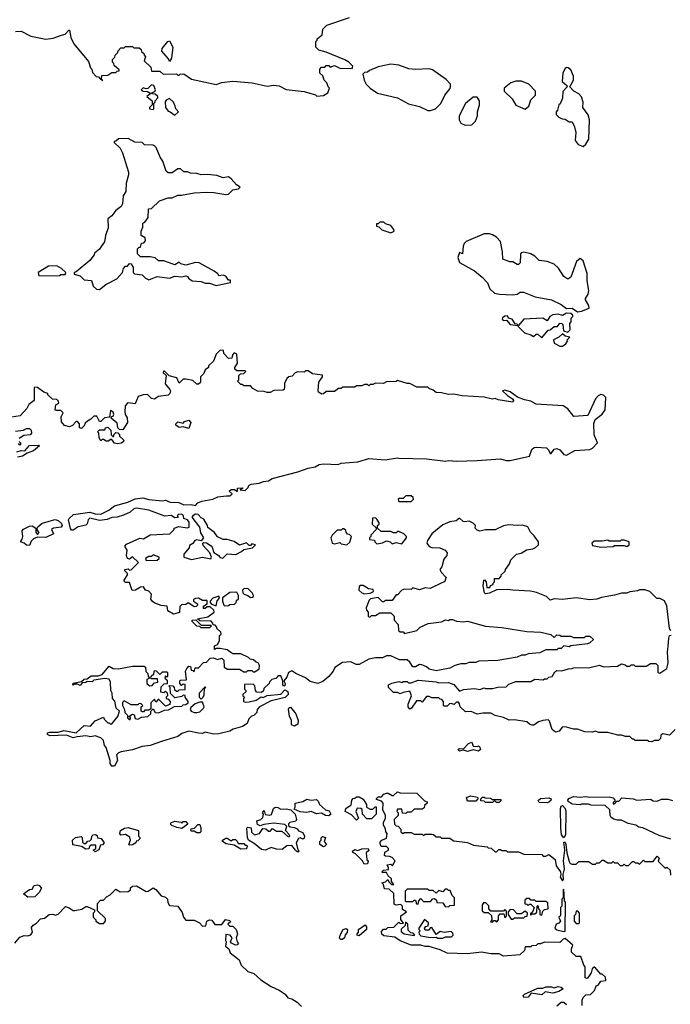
# Model space of a CAD drawing. Extents: x 2494118 to 2687960, y 757339 to 915227.
# Tile 136 of 256: x 2625415 to 2630150, y 792721 to 799884. Entities that reach past the tile are written whole.
import ezdxf

# ---------------------------------------------------------------- set-up
doc = ezdxf.new("R2010")
doc.units = 0

msp = doc.modelspace()

# ---------------------------------------------------------------- linework, layer by layer
at = {"layer": '0CON20XD'}
for points in [[(2627578.3, 799328.3), (2627625, 799332.5), (2627658.3, 799351.7), (2627670, 799385), (2627660, 799395), (2627650, 799425), (2627630, 799445), (2627620, 799475), (2627600, 799495), (2627600, 799525), (2627611.7, 799538.3), (2627635, 799540), (2627645, 799550), (2627665, 799550), (2627675, 799540), (2627705, 799550), (2627745, 799532.5), (2627835, 799530), (2627840, 799545), (2627810, 799575), (2627781.7, 799591.7), (2627645, 799647.5), (2627591.7, 799661.7), (2627570, 799685), (2627570, 799725), (2627580, 799735), (2627580, 799745), (2627617, 799773), (2627620, 799815), (2627650, 799845), (2627815, 799900)], [(2625385, 799797.5), (2625425, 799800), (2625495, 799763.3), (2625605, 799743.3), (2625659.3, 799750.7), (2625718.3, 799771.7), (2625745, 799780), (2625771.7, 799808.3), (2625778.3, 799808.3), (2625787.5, 799755), (2625809.3, 799709.3), (2625915, 799580), (2625930, 799535), (2625940, 799525), (2625945, 799500), (2625971.7, 799471.7), (2625988.3, 799468.3), (2626001.7, 799451.7), (2626010, 799450), (2626015, 799440), (2626020, 799445), (2626010, 799450), (2626011.7, 799478.3), (2626055, 799480), (2626085, 799500), (2626115, 799500), (2626125, 799510), (2626138.3, 799511.7), (2626138.3, 799518.3), (2626101.7, 799551.7), (2626100, 799565), (2626090, 799575), (2626090, 799595), (2626108.3, 799611.7), (2626110, 799625), (2626130, 799645), (2626131.7, 799658.3), (2626151.7, 799678.3), (2626175, 799680), (2626185, 799690), (2626235, 799690), (2626245, 799680), (2626285, 799680), (2626298.3, 799668.3), (2626301.7, 799651.7), (2626318.3, 799638.3), (2626320, 799625), (2626330, 799615), (2626320, 799585), (2626368.3, 799538.3), (2626375, 799510), (2626435, 799510), (2626458.3, 799488.3), (2626555, 799490), (2626565, 799480), (2626575, 799480), (2626583, 799487), (2626609.3, 799489.3), (2626665, 799452.5), (2626845, 799412.5), (2626885, 799427.5), (2626965, 799436.7), (2627105.9, 799425.9), (2627215, 799400), (2627265, 799406.7), (2627303, 799403), (2627355, 799376.7), (2627485, 799362.5), (2627567, 799337), (2627578.3, 799328.3)], [(2626505, 799580), (2626498.3, 799598.3), (2626450, 799655), (2626452.5, 799675), (2626493.6, 799726.4), (2626505, 799730), (2626530, 799685), (2626520, 799605), (2626505, 799580)], [(2628405, 799222.5), (2628440, 799235), (2628480, 799275), (2628510, 799335), (2628547, 799383), (2628550, 799395), (2628550, 799415), (2628519.3, 799449.3), (2628418.3, 799518.3), (2628395, 799526.7), (2628295, 799522.5), (2628247, 799527), (2628175, 799553.3), (2628115, 799560), (2628025, 799541.2), (2627960, 799515), (2627945, 799502.5), (2627925, 799500), (2627911.7, 799488.3), (2627922.5, 799445), (2627937.5, 799415), (2627965, 799386.7), (2628019.3, 799349.3), (2628165, 799316.7), (2628245, 799272.5), (2628325, 799252.5), (2628385, 799222.5), (2628405, 799222.5)], [(2629515, 798962.5), (2629535, 798977.5), (2629556.2, 799015), (2629562.5, 799155), (2629551.2, 799191.2), (2629512.5, 799245), (2629516.2, 799285), (2629505, 799322.5), (2629485, 799343.8), (2629447.5, 799365), (2629420, 799395), (2629446, 799445), (2629445.8, 799474.2), (2629425, 799520), (2629407.5, 799535), (2629395, 799536.2), (2629383, 799527), (2629368.8, 799495), (2629363.3, 799435), (2629397.5, 799405), (2629400, 799395), (2629368.3, 799361.7), (2629366.2, 799313.8), (2629348.3, 799271.7), (2629340, 799265), (2629330, 799225), (2629320, 799215), (2629320, 799195), (2629340, 799175), (2629363, 799163), (2629385, 799160), (2629415, 799140), (2629435, 799140), (2629453.3, 799105), (2629463, 799063), (2629457.5, 799005), (2629480, 798975), (2629515, 798962.5)], [(2626385, 799230), (2626390, 799235), (2626390, 799275), (2626400, 799285), (2626400, 799295), (2626420, 799315), (2626420, 799325), (2626401.7, 799341.7), (2626380, 799345), (2626380, 799355), (2626398.3, 799361.7), (2626402.5, 799375), (2626390, 799405), (2626375, 799410), (2626347, 799383), (2626335, 799380), (2626312.5, 799387.5), (2626300, 799375), (2626313, 799363), (2626345, 799362.5), (2626368.3, 799348.3), (2626340, 799325), (2626380, 799295), (2626380, 799265), (2626360, 799245), (2626360, 799235), (2626385, 799230)], [(2629095, 799232.5), (2629120, 799255), (2629135, 799300), (2629170, 799335), (2629170, 799365), (2629120, 799415), (2629067, 799437), (2629025, 799437.5), (2628990, 799425), (2628940, 799385), (2628940, 799365), (2628999.3, 799309.3), (2629025, 799262.5), (2629095, 799232.5)], [(2626545, 799190), (2626570, 799215), (2626550, 799235), (2626547.5, 799255), (2626533, 799283), (2626505, 799310), (2626481.7, 799298.3), (2626473, 799287), (2626476.7, 799245), (2626495, 799217.5), (2626510, 799215), (2626545, 799190)], [(2628657, 799117), (2628705, 799120), (2628732.5, 799145), (2628747.5, 799185), (2628747.5, 799215), (2628762.5, 799265), (2628762.5, 799295), (2628745, 799320), (2628715, 799320), (2628660, 799275), (2628612.5, 799185), (2628612.5, 799155), (2628625, 799132.5), (2628657, 799117)], [(2625995, 797922.5), (2626041.7, 797958.3), (2626121.7, 797998.3), (2626162.5, 798045), (2626170, 798075), (2626185, 798090), (2626198.3, 798091.7), (2626215, 798110), (2626228.3, 798108.3), (2626230, 798095), (2626240, 798085), (2626240, 798045), (2626250, 798035), (2626305, 798027.5), (2626330, 798005), (2626355, 797992.5), (2626415, 798016.7), (2626505, 798003.8), (2626545, 798017.5), (2626595, 798013.3), (2626625, 798020), (2626636.7, 798016.7), (2626644.1, 798004.1), (2626670, 797985), (2626735, 797980), (2626765, 797966.7), (2626795, 797967.5), (2626845, 797950.8), (2626948.3, 797971.7), (2626948.3, 797988.3), (2626935, 797990), (2626915, 798017.5), (2626895, 798026.7), (2626865, 798020), (2626856.4, 798036.4), (2626830, 798055), (2626720, 798115), (2626695, 798117.5), (2626625, 798097.5), (2626588.3, 798108.3), (2626575, 798120), (2626545, 798100), (2626465, 798130), (2626425, 798130), (2626401.7, 798151.7), (2626365, 798160), (2626295, 798160), (2626271.7, 798181.7), (2626271.7, 798218.3), (2626285, 798230), (2626295, 798230), (2626301.7, 798258.3), (2626318.3, 798261.7), (2626330, 798275), (2626328.3, 798298.3), (2626300, 798315), (2626300, 798345), (2626310, 798375), (2626310, 798405), (2626325, 798410), (2626350, 798445), (2626351.7, 798508.3), (2626375, 798510), (2626433, 798567), (2626495, 798587.5), (2626525, 798587.5), (2626565, 798607.5), (2626593, 798607), (2626685, 798624), (2626775, 798629.2), (2626827.3, 798627.3), (2626915, 798612), (2626934.1, 798615.9), (2626965, 798647.5), (2627007, 798653), (2627020, 798665), (2626993.6, 798683.6), (2626955, 798726.7), (2626935, 798740), (2626895, 798733.3), (2626850.7, 798750.7), (2626785, 798758), (2626736.1, 798756.1), (2626705, 798766.2), (2626657, 798767), (2626635, 798777.5), (2626608.3, 798778.3), (2626585, 798800), (2626565, 798800), (2626525, 798770), (2626495, 798770), (2626481.7, 798781.7), (2626456.7, 798855), (2626436.7, 798885), (2626407.5, 798955), (2626395, 798967.5), (2626385, 798972.5), (2626323, 798973), (2626305, 798990), (2626253, 798993), (2626205, 799020), (2626135, 799017.5), (2626115, 799000), (2626101.7, 798998.3), (2626101.7, 798991.7), (2626145, 798950), (2626162.5, 798915), (2626206.1, 798776.1), (2626206.2, 798755), (2626188.8, 798695), (2626187.5, 798635), (2626168.3, 798601.7), (2626162.5, 798545), (2626152.5, 798525), (2626113.6, 798496.4), (2626085, 798457.5), (2626056.7, 798435), (2626059.3, 798370.7), (2626040, 798315), (2626031.7, 798268.3), (2626006.7, 798233.3), (2625995.9, 798214.1), (2625960, 798185), (2625957, 798173), (2625925, 798132.5), (2625825, 798050), (2625810, 798045), (2625811.7, 798031.7), (2625855, 798020), (2625885, 797992.5), (2625936.7, 797986.7), (2625950, 797945), (2625973.3, 797923.3), (2625995, 797922.5)], [(2628115, 798332.5), (2628140, 798345), (2628138.3, 798358.3), (2628115, 798387.5), (2628078.3, 798398.3), (2628065, 798410), (2628035, 798410), (2628025, 798400), (2628011.7, 798398.3), (2628011.7, 798381.7), (2628028.3, 798378.3), (2628050, 798355), (2628115, 798332.5)], [(2629475, 797760), (2629505, 797763.3), (2629560, 797785), (2629557.5, 797805), (2629532.5, 797845), (2629532.5, 797855), (2629552.5, 797887.5), (2629557, 797913), (2629544.4, 797985), (2629545, 798037.5), (2629515, 798130), (2629495, 798147.5), (2629467.5, 798125), (2629425, 798010), (2629405, 797997.5), (2629375, 798016.7), (2629335.6, 798075.6), (2629305, 798106.7), (2629255, 798126.2), (2629195, 798133.3), (2629163.3, 798165), (2629135, 798180), (2629085, 798193.3), (2629065, 798187.5), (2629058.8, 798175), (2629058, 798115), (2629045, 798103.3), (2629035, 798103.3), (2629005, 798122.5), (2628983, 798123), (2628931.7, 798141.7), (2628930, 798195), (2628915, 798270), (2628885, 798302.5), (2628855, 798320), (2628833.6, 798326.4), (2628795, 798326.7), (2628665, 798270), (2628650, 798255), (2628643, 798237), (2628638.3, 798181.7), (2628615, 798190), (2628602.5, 798155), (2628617, 798117), (2628725, 798057.5), (2628780.7, 798010.7), (2628820.7, 797970.7), (2628837.5, 797925), (2628870, 797895), (2628906.4, 797886.4), (2629005, 797883.3), (2629035, 797887.5), (2629058.3, 797901.7), (2629081.7, 797901.7), (2629167.7, 797867.7), (2629285.8, 797845.8), (2629355, 797813.3), (2629395, 797782.5), (2629435, 797786.2), (2629475, 797760)], [(2625555, 798020), (2625705, 798022.5), (2625715, 798030), (2625745, 798030), (2625750, 798045), (2625720, 798075), (2625685, 798092.5), (2625625, 798090), (2625550, 798045), (2625555, 798020)], [(2629215, 797570), (2629260, 797625), (2629275, 797627.5), (2629305, 797652.5), (2629328.3, 797651.7), (2629345, 797676.7), (2629360, 797675), (2629367, 797667), (2629371.7, 797621.7), (2629405, 797610), (2629421.7, 797628.3), (2629420, 797675), (2629427.5, 797685), (2629428.3, 797711.7), (2629440, 797725), (2629440, 797735), (2629427, 797747), (2629395, 797750), (2629365, 797732.5), (2629335, 797742.5), (2629295, 797736.7), (2629272.5, 797725), (2629255, 797692.5), (2629223.6, 797713.6), (2629083.6, 797706.4), (2629045, 797660), (2629035, 797670), (2629021.7, 797671.7), (2629000, 797705), (2628971.7, 797711.7), (2628965, 797730), (2628945, 797727.5), (2628930, 797715), (2628926.7, 797705), (2628932.5, 797695), (2628957.5, 797697.5), (2628985, 797667.5), (2629040, 797660), (2629041.7, 797651.7), (2629090, 797605), (2629135, 797592.5), (2629155, 797580), (2629173, 797597), (2629185, 797597.5), (2629215, 797570)], [(2629365, 797510), (2629390, 797525), (2629402.5, 797545), (2629400, 797555), (2629420, 797575), (2629385, 797582.5), (2629365, 797600), (2629340, 797575), (2629300, 797555), (2629305, 797530), (2629345, 797510), (2629365, 797510)], [(2626488.3, 795078.3), (2626488.3, 795051.7), (2626465, 795050), (2626441.7, 795028.3), (2626440, 794995), (2626465, 794990), (2626475, 795000), (2626488.3, 794988.3), (2626490, 794965), (2626480, 794955), (2626480, 794945), (2626495, 794940), (2626510, 794925), (2626508.3, 794901.7), (2626475, 794890), (2626428.3, 794938.3), (2626421.7, 794938.3), (2626405, 794920), (2626395, 794940), (2626370, 794915), (2626368.3, 794871.7), (2626355, 794860), (2626325, 794860), (2626315, 794850), (2626305, 794850), (2626300, 794855), (2626300, 794885), (2626310, 794895), (2626298.3, 794908.3), (2626285, 794910), (2626275, 794900), (2626225, 794900), (2626175, 794930), (2626163, 794917), (2626162.5, 794895), (2626177, 794867), (2626180, 794845), (2626200, 794825), (2626200, 794805), (2626218.3, 794791.7), (2626220, 794805), (2626210, 794815), (2626235, 794832.5), (2626247, 794827), (2626255, 794800), (2626275, 794796.7), (2626300.7, 794809.3), (2626347.5, 794815), (2626370, 794835), (2626370, 794855), (2626385, 794870), (2626400, 794845), (2626425, 794842.5), (2626468.3, 794861.7), (2626497, 794863), (2626542.5, 794887.5), (2626595, 794890), (2626605, 794900), (2626625, 794902.5), (2626640, 794915), (2626640, 794925), (2626620, 794955), (2626618.3, 794968.3), (2626605, 794970), (2626595, 794960), (2626545, 794950), (2626511.7, 794981.7), (2626510, 795025), (2626500, 795035), (2626505, 795040), (2626528.3, 795038.3), (2626540, 795025), (2626541.7, 795011.7), (2626555, 795000), (2626565, 795000), (2626575, 795010), (2626618.3, 795011.7), (2626618.3, 795048.3), (2626605, 795050), (2626591.7, 795041.7), (2626580, 795055), (2626580, 795075), (2626585, 795080), (2626628.3, 795081.7), (2626622.5, 795145), (2626630, 795165), (2626645, 795180), (2626658.3, 795178.3), (2626661.7, 795151.7), (2626675, 795150), (2626685, 795140), (2626691.7, 795168.3), (2626715, 795170), (2626753, 795207), (2626775, 795210), (2626801.7, 795238.3), (2626825, 795242.5), (2626855, 795230), (2626885, 795240), (2626900, 795225), (2626902.5, 795175), (2626928.3, 795158.3), (2627015, 795160), (2627045, 795140), (2627065, 795140), (2627075, 795150), (2627105, 795150), (2627115, 795140), (2627125, 795140), (2627158.3, 795161.7), (2627160, 795185), (2627150, 795205), (2627135, 795210), (2627117, 795227), (2627093, 795233), (2627080, 795245), (2627025, 795270), (2626965, 795270), (2626951.7, 795281.7), (2626925, 795300), (2626875, 795310), (2626845, 795310), (2626831.7, 795301.7), (2626831.7, 795328.3), (2626855, 795340), (2626870, 795365), (2626870, 795405), (2626880, 795415), (2626878.3, 795428.3), (2626850, 795455), (2626850, 795465), (2626838.3, 795478.3), (2626821.7, 795481.7), (2626820, 795495), (2626808.3, 795508.3), (2626725, 795510), (2626710, 795525), (2626785, 795540), (2626830, 795575), (2626828.3, 795588.3), (2626801.7, 795611.7), (2626778.3, 795611.7), (2626765, 795600), (2626751.7, 795601.7), (2626751.7, 795618.3), (2626780, 795635), (2626778.3, 795658.3), (2626745, 795660), (2626715, 795676.7), (2626695, 795672.5), (2626680, 795665), (2626680, 795655), (2626710, 795635), (2626710, 795625), (2626700, 795615), (2626685, 795612.5), (2626645, 795640), (2626635, 795640), (2626625, 795630), (2626593, 795627), (2626580, 795615), (2626578.3, 795571.7), (2626535, 795560), (2626493.6, 795583.6), (2626488.3, 795618.3), (2626445, 795622.5), (2626398.3, 795638.3), (2626380.7, 795650.7), (2626368.3, 795668.3), (2626373.3, 795705), (2626355, 795727.5), (2626330, 795735), (2626315, 795757.5), (2626295, 795756.7), (2626257, 795733), (2626232.5, 795732.5), (2626215, 795790), (2626185, 795790), (2626173, 795803), (2626200, 795845), (2626200, 795855), (2626180, 795875), (2626180, 795885), (2626205, 795890), (2626215, 795880), (2626225, 795882.5), (2626280, 795935), (2626235, 795977.5), (2626215, 795960), (2626200, 795965), (2626192.5, 795985), (2626197.5, 796025), (2626180, 796055), (2626191.7, 796068.3), (2626288.3, 796111.7), (2626315, 796107.5), (2626365, 796137.5), (2626507, 796143), (2626540, 796175), (2626540, 796185), (2626573, 796197), (2626633, 796187), (2626647, 796193), (2626647.8, 796227.8), (2626636, 796246), (2626610, 796255), (2626606.7, 796275), (2626595, 796287.5), (2626567.5, 796285), (2626560, 796275), (2626568.3, 796261.7), (2626545, 796260), (2626516.1, 796276.1), (2626471.7, 796271.7), (2626355, 796316.9), (2626265, 796331.8), (2626245, 796326.5), (2626218.2, 796301.8), (2626170.9, 796279.1), (2626124.4, 796265.6), (2626085, 796261.9), (2626051.1, 796248.9), (2625995, 796240.7), (2625925, 796257.3), (2625913.4, 796246.6), (2625905, 796217.5), (2625895, 796206.7), (2625840, 796195), (2625805, 796170), (2625791.7, 796171.7), (2625783.3, 796183.3), (2625770.6, 796245), (2625774.5, 796255.5), (2625805.8, 796284.2), (2625925, 796302.3), (2625965, 796290.3), (2626005, 796287.2), (2626064.4, 796315), (2626105, 796347.5), (2626201.2, 796375), (2626255, 796399.2), (2626310, 796405), (2626355, 796393.5), (2626455, 796383.3), (2626475, 796390), (2626510, 796375), (2626571.9, 796371.9), (2626610, 796355), (2626662.3, 796357.7), (2626695, 796349.2), (2626711.8, 796368.2), (2626739.4, 796380.6), (2626820, 796395), (2626858, 796412), (2626918.8, 796421.2), (2626945, 796419.2), (2626960, 796435), (2626940, 796455), (2626955, 796466.7), (2626977, 796467), (2626995, 796453.8), (2627000, 796455), (2627000, 796475), (2627035, 796477.5), (2627040, 796475), (2627020, 796465), (2627055, 796460), (2627078.3, 796481.7), (2627082.5, 796495), (2627100, 796505), (2627158.3, 796511.7), (2627190, 796525), (2627225, 796530), (2627252.7, 796547.3), (2627440, 796595), (2627515, 796622.5), (2627565, 796632.5), (2627595, 796647.5), (2627625, 796652.5), (2627731.7, 796648.3), (2627755, 796657.5), (2627875, 796667.5), (2627955, 796692.5), (2628075, 796682.5), (2628165, 796696.7), (2628175, 796693.3), (2628375, 796690), (2628515, 796672.5), (2628535, 796677.5), (2628595, 796672.5), (2628745, 796676.7), (2628915, 796688.9), (2628955, 796677.1), (2628985, 796677.1), (2629125, 796710), (2629142.2, 796757.8), (2629159.2, 796770.8), (2629175, 796774.2), (2629248.3, 796768.3), (2629263.6, 796755), (2629275, 796728.6), (2629282, 796728), (2629305, 796760), (2629325, 796764), (2629345, 796754), (2629375, 796721.4), (2629395, 796716.7), (2629455, 796750), (2629565, 796757.5), (2629583, 796767), (2629620, 796805), (2629596.7, 796865), (2629593.9, 796946.1), (2629603.6, 796976.4), (2629655, 797013.3), (2629676, 797045), (2629680, 797135), (2629665, 797152.5), (2629643.6, 797156.4), (2629625, 797147.5), (2629606.7, 797125), (2629550, 797005), (2629447, 796997), (2629405, 797052.9), (2629369.2, 797075), (2629175, 797087.3), (2629135, 797109.6), (2629087.9, 797117.9), (2629037.6, 797137.6), (2628985, 797177.1), (2628945, 797190), (2628930, 797185), (2628965, 797150), (2629002.5, 797125), (2629010, 797115), (2629005, 797102.5), (2628898.3, 797118.3), (2628875, 797127.5), (2628855, 797122.5), (2628795, 797137.5), (2628635, 797147.5), (2628575, 797160), (2628535, 797157.5), (2628485, 797170), (2628445, 797172.5), (2628425, 797190), (2628395, 797200), (2628385, 797210), (2628305, 797210), (2628255, 797237.5), (2628235, 797237.5), (2628165, 797260), (2628155, 797252.5), (2628085, 797250), (2628061.7, 797238.3), (2628005, 797240), (2627985, 797230), (2627965, 797230), (2627955, 797220), (2627945, 797230), (2627925, 797230), (2627905, 797220), (2627865, 797220), (2627855, 797210), (2627765, 797210), (2627755, 797200), (2627735, 797200), (2627705, 797180), (2627645, 797180), (2627627, 797163), (2627615, 797160), (2627590, 797175), (2627587.5, 797185), (2627593, 797247), (2627617.5, 797285), (2627618.3, 797298.3), (2627545, 797307.5), (2627515, 797330), (2627495, 797330), (2627485, 797320), (2627438.3, 797321.7), (2627420, 797315), (2627398.3, 797291.7), (2627373, 797287), (2627360, 797275), (2627343, 797237), (2627342.5, 797215), (2627340, 797195), (2627331.7, 797188.3), (2627265, 797187.5), (2627237, 797173), (2627215, 797172.5), (2627195, 797180), (2627145, 797182.5), (2627110.7, 797200.7), (2627095, 797220), (2627045, 797220), (2627035, 797230), (2627025, 797230), (2627000, 797255), (2627010, 797265), (2627010, 797295), (2627021.7, 797308.3), (2627045, 797310), (2627060, 797325), (2627055, 797330), (2626995, 797330), (2626981.7, 797341.7), (2626980, 797355), (2627000, 797385), (2626995, 797450), (2626975, 797460), (2626963, 797447), (2626958.3, 797421.7), (2626935, 797420), (2626900, 797455), (2626898.3, 797478.3), (2626875, 797480), (2626845, 797450), (2626825, 797400), (2626790, 797365), (2626790, 797355), (2626763.6, 797336.4), (2626755, 797310), (2626730, 797285), (2626730, 797245), (2626717, 797233), (2626703, 797233), (2626675, 797260), (2626625, 797270), (2626605, 797270), (2626575, 797240), (2626558.3, 797278.3), (2626503, 797293), (2626468.3, 797328.3), (2626461.7, 797328.3), (2626460, 797315), (2626480, 797295), (2626472.5, 797235), (2626507.5, 797195), (2626512.5, 797185), (2626507.5, 797165), (2626495, 797152.5), (2626425, 797142.5), (2626395, 797122.5), (2626375, 797127.5), (2626345, 797157.5), (2626313.9, 797156.1), (2626277, 797143), (2626255, 797090), (2626205, 797097.5), (2626197, 797093), (2626183.3, 797075), (2626180, 797035), (2626183, 797013), (2626197, 796987), (2626200, 796955), (2626165, 796900), (2626141.7, 796901.7), (2626130, 796915), (2626125, 796950), (2626080, 796985), (2626081.7, 796998.3), (2626095, 797000), (2626100, 797015), (2626095, 797030), (2626075, 797040), (2626068.3, 796991.7), (2626033, 796987), (2626005, 796960), (2625995, 796960), (2625975, 797000), (2625955, 797000), (2625933, 796977), (2625907, 796963)], [(2625907, 796963), (2625890.7, 796949.3), (2625885, 796930), (2625865, 796910), (2625850, 796915), (2625850, 796945), (2625835, 796960), (2625825, 796960), (2625798.3, 796931.7), (2625777, 796923), (2625741.7, 796931.7), (2625718.3, 796958.3), (2625717.5, 796995), (2625730, 797025), (2625715, 797040), (2625675, 797040), (2625672.5, 797045), (2625678.3, 797081.7), (2625700, 797095), (2625698.3, 797108.3), (2625685, 797120), (2625653, 797123), (2625620, 797155), (2625620, 797165), (2625590, 797175), (2625545, 797207.5), (2625525, 797210), (2625520, 797205), (2625520, 797115), (2625480, 797085), (2625467.5, 797055), (2625418.3, 797001.7), (2625355, 796992.5)], [(2626645, 796910), (2626605, 796922.5), (2626575, 796917.5), (2626550, 796935), (2626550, 796945), (2626565, 796957.5), (2626605, 796950), (2626615, 796960), (2626645, 796970), (2626660, 796955), (2626645, 796910)], [(2625385, 796890), (2625441.7, 796898.3), (2625465, 796910), (2625485, 796910), (2625497, 796897), (2625500, 796875), (2625490, 796865), (2625445, 796860), (2625411.7, 796838.3)], [(2626125, 796798.8), (2626103.8, 796803.8), (2626085, 796830), (2626075, 796830), (2626061.7, 796818.3), (2626045, 796817.5), (2626025, 796830), (2626015, 796830), (2626005, 796820), (2625993, 796843), (2625990, 796875), (2625980, 796885), (2625995, 796900), (2626035, 796900), (2626040, 796915), (2626055, 796920), (2626078.3, 796898.3), (2626080, 796865), (2626091.7, 796851.7), (2626098.3, 796851.7), (2626101.7, 796868.3), (2626115, 796880), (2626128.3, 796878.3), (2626140, 796865), (2626140, 796855), (2626172.5, 796825), (2626170, 796815), (2626155, 796804), (2626125, 796798.8)], [(2625410, 796815), (2625420, 796805), (2625420, 796795), (2625415, 796790), (2625405, 796800)], [(2625395, 796740), (2625425, 796750), (2625451.7, 796748.3), (2625485, 796787.5), (2625555, 796790), (2625560, 796785), (2625515, 796747.5), (2625468.3, 796731.7), (2625435, 796710), (2625398.3, 796701.7)], [(2628265, 796380), (2628280, 796395), (2628278.3, 796408.3), (2628265, 796420), (2628225, 796420), (2628205, 796400), (2628175, 796400), (2628170, 796395), (2628175, 796380), (2628265, 796380)], [(2625485, 796060), (2625465, 796062.5), (2625446.7, 796076.7), (2625420, 796085), (2625433.3, 796105), (2625437.5, 796125), (2625432.9, 796165), (2625441.4, 796178.6), (2625485, 796199.4), (2625505, 796202.2), (2625532, 796185), (2625533, 796153), (2625545, 796140), (2625556.7, 796153.3), (2625540, 796175), (2625546.5, 796195), (2625577.9, 796222.1), (2625672.6, 796247.4), (2625695, 796240.4), (2625718.1, 796218.1), (2625722.9, 796205), (2625717.5, 796192.5), (2625660, 796185), (2625646.2, 796175), (2625660, 796145), (2625605, 796117.5), (2625545, 796120), (2625515, 796107.5), (2625499.3, 796090.7), (2625485, 796060)], [(2630155, 795438), (2630144, 795455), (2630125, 795620), (2630107.3, 795657.3), (2630075, 795672.5), (2630053, 795673), (2630000, 795725), (2629965, 795737.5), (2629925, 795737.5), (2629911.7, 795728.3), (2629855, 795722.5), (2629835, 795712.5), (2629795, 795712.5), (2629743, 795697), (2629648.3, 795681.7), (2629615, 795667.5), (2629565, 795663.3), (2629465, 795677.5), (2629365, 795666.7), (2629305, 795670), (2629275, 795662.5), (2629248.3, 795688.3), (2629176.4, 795716.4), (2629133.6, 795726.4), (2629005, 795733.8), (2628965, 795740), (2628885, 795737.5), (2628835, 795712.5), (2628805, 795707.5), (2628797.5, 795715), (2628787.5, 795765), (2628793.6, 795806.4), (2628798.3, 795808.3), (2628810, 795795), (2628813.6, 795753.6), (2628837, 795753), (2628841.7, 795768.3), (2628860, 795775), (2628860, 795785), (2628870, 795795), (2628871.7, 795818.3), (2628905, 795820), (2628920, 795835), (2628920, 795845), (2628948.3, 795871.7), (2628950, 795885), (2628980, 795925), (2628990, 795955), (2629030, 795995), (2629065, 796002.5), (2629103.6, 796026.4), (2629150, 796035), (2629170, 796045), (2629190, 796065), (2629190, 796085), (2629159.3, 796129.3), (2629132.5, 796155), (2629112.5, 796195), (2629075, 796206.7), (2629035, 796203.3), (2628975, 796210), (2628935, 796202.5), (2628875, 796172.5), (2628805, 796172.5), (2628765, 796162.5), (2628745, 796170), (2628730, 796185), (2628732.5, 796205), (2628715, 796222.5), (2628685, 796236.7), (2628655, 796230), (2628643.6, 796233.6), (2628615, 796256.7), (2628592.5, 796237.5), (2628545, 796231.2), (2628495, 796209.2), (2628415, 796143.8), (2628382.9, 796095), (2628378, 796075), (2628395, 796051.2), (2628415, 796044), (2628471.7, 796041.7), (2628512.5, 796025), (2628526.4, 796006.4), (2628523.6, 795986.4), (2628501.2, 795958.8), (2628486.7, 795905), (2628472.5, 795885), (2628482.5, 795865), (2628520, 795825), (2628507.5, 795795), (2628487, 795787), (2628403.3, 795746.7), (2628365, 795750), (2628325, 795737.5), (2628275, 795750), (2628265, 795740), (2628215, 795742.5), (2628197, 795733), (2628165, 795700), (2628155, 795700), (2628125, 795660), (2628075, 795660), (2628065, 795650), (2628055, 795650), (2628025, 795680), (2627968.3, 795671.7), (2627958.3, 795661.7), (2627937.5, 795605), (2627938.3, 795588.3), (2627950, 795575), (2627950, 795545), (2627955, 795540), (2627965, 795540), (2627975, 795550), (2628005, 795550), (2628035, 795570), (2628115, 795570), (2628140, 795545), (2628140, 795515), (2628170, 795485), (2628171.7, 795441.7), (2628185, 795430), (2628205, 795430), (2628215, 795420), (2628305, 795440), (2628330, 795465), (2628388.3, 795491.7), (2628485, 795502.5), (2628515, 795517.5), (2628535, 795512.5), (2628545, 795520), (2628565, 795520), (2628595, 795507.5), (2628645, 795502.5), (2628675, 795507.5), (2628805, 795473.3), (2628923.6, 795463.6), (2629105, 795433.3), (2629208.3, 795428.3), (2629281.7, 795411.7), (2629305, 795390), (2629325, 795410), (2629347, 795407), (2629355, 795400), (2629425, 795400), (2629445, 795390), (2629525, 795390), (2629535, 795400), (2629565, 795400), (2629590, 795375), (2629565, 795350), (2629547, 795343), (2629425, 795330), (2629415, 795322.5), (2629375, 795330), (2629355, 795310), (2629335, 795310), (2629325, 795300), (2629245, 795300), (2629201.7, 795278.3), (2629115, 795270), (2629095, 795260), (2629068.3, 795261.7), (2629035, 795247.5), (2628895, 795222.5), (2628757, 795217), (2628735, 795207.5), (2628685, 795207.5), (2628661.7, 795198.3), (2628625, 795197.5), (2628583, 795187), (2628545, 795167.5), (2628445, 795147.5), (2628395, 795160), (2628375, 795177.5), (2628341.7, 795191.7), (2628325, 795192.5), (2628295, 795176.7), (2628275, 795177.5), (2628255, 795210), (2628235, 795227.5), (2628178.3, 795228.3), (2628115, 795257.5), (2628085, 795257.5), (2628055, 795242.5), (2628005, 795242.5), (2627955, 795232.5), (2627886.1, 795193.9), (2627863.6, 795193.6), (2627825, 795213.3), (2627765, 795206.7), (2627708.3, 795171.7), (2627696.7, 795145), (2627665, 795106), (2627620.5, 795069.5), (2627585, 795056.2), (2627529.3, 795069.3), (2627495, 795097.5), (2627425, 795126.7), (2627395, 795147.5), (2627371.2, 795135), (2627358.9, 795101.1), (2627337.5, 795075), (2627346.7, 795055), (2627345, 795037.5), (2627335, 795037.5), (2627330, 795045), (2627330, 795075), (2627315, 795110), (2627295, 795110), (2627278.3, 795091.7), (2627250, 795085), (2627233, 795067), (2627230, 795055), (2627191.7, 795018.3), (2627188.3, 795001.7), (2627175, 794990), (2627141.7, 794991.7), (2627130, 795005), (2627127, 795037), (2627115, 795050), (2627051.7, 795048.3), (2627050, 795015), (2627060, 795005), (2627060, 794995), (2627040, 794975), (2627040, 794965), (2627050, 794955), (2627043, 794947), (2627042.5, 794925), (2627055, 794920), (2627085, 794922.5), (2627135, 794933.3), (2627173, 794957), (2627186.4, 794953.6), (2627215, 794967.5), (2627315, 794978), (2627345, 795008.8), (2627366.5, 794996.5), (2627369.4, 794975), (2627346.9, 794953.1), (2627245, 794930), (2627160, 794885), (2627143, 794867), (2627140, 794845), (2627118.3, 794821.7), (2627101.7, 794818.3), (2627081.7, 794798.3), (2627070, 794765), (2627037, 794743), (2626968.3, 794721.7), (2626945, 794707.5), (2626865, 794690), (2626825, 794687.5), (2626765, 794700), (2626745, 794692.5), (2626715, 794693.3), (2626645, 794707.5), (2626595, 794692.5), (2626565, 794670), (2626535, 794658.8), (2626453.6, 794636.4), (2626365, 794603.3), (2626305, 794596.7), (2626235, 794573.3), (2626153, 794557), (2626135, 794550), (2626120, 794535), (2626127.5, 794495), (2626105, 794452.5), (2626085, 794452.5), (2626073, 794473), (2626072.5, 794495), (2626045, 794590), (2626032.5, 794605), (2626025, 794640), (2626005, 794660), (2625965, 794673.3), (2625933, 794667), (2625895, 794673.3), (2625833.3, 794666.7), (2625805, 794658.8), (2625755, 794678.8), (2625635, 794674.2), (2625617.5, 794685), (2625617.5, 794695), (2625635, 794702), (2625695, 794700), (2625735, 794713.3), (2625825, 794696.7), (2625885, 794750), (2625930, 794745), (2625965, 794782.5), (2626025, 794810), (2626030, 794795), (2626055, 794770), (2626065, 794770), (2626075, 794760), (2626085, 794762.5), (2626130, 794815), (2626140, 794855), (2626117.5, 794875), (2626106.4, 794926.4), (2626090, 794945), (2626086.7, 794985), (2626077.5, 795005), (2626076.2, 795065), (2626065, 795086.2), (2626035, 795092.5), (2625955, 795080), (2625941.7, 795068.3), (2625905, 795070), (2625895, 795062.5), (2625870, 795060), (2625855, 795040), (2625835, 795050), (2625815, 795050), (2625802.5, 795042.5), (2625803, 795057), (2625865, 795070), (2625883, 795087), (2625905, 795090), (2625935, 795110), (2625985, 795110), (2626015, 795120), (2626065, 795180), (2626095, 795163.3), (2626135, 795162.5), (2626235, 795180), (2626321.7, 795181.7), (2626330, 795175), (2626333, 795143), (2626348.3, 795128.3), (2626350, 795105), (2626360, 795095), (2626340, 795085), (2626340, 795055), (2626358.3, 795038.3), (2626378.3, 795041.7), (2626395, 795060), (2626420, 795065), (2626418.3, 795088.3), (2626375, 795090), (2626370, 795095), (2626371.7, 795108.3), (2626390, 795125), (2626395, 795150), (2626408.3, 795148.3), (2626435, 795120), (2626455, 795140), (2626485, 795140), (2626490, 795135), (2626490, 795105), (2626485, 795100), (2626475, 795110), (2626470, 795095), (2626488.3, 795078.3)], [(2626665, 795957.5), (2626745, 795973.3), (2626805, 795961.2), (2626811.2, 795975), (2626798, 796005), (2626749.7, 796059.7), (2626748, 796075), (2626755, 796080.8), (2626775, 796079.4), (2626807.4, 796057.4), (2626816.4, 796046.4), (2626827.3, 796007.3), (2626859.3, 795989.3), (2626875, 795972.2), (2626893.6, 795966.4), (2626925, 795997.5), (2626987, 795993), (2627030, 796015), (2627045, 796030), (2627108.3, 796041.7), (2627130, 796065), (2627105, 796070), (2627095, 796060), (2627085, 796060), (2627065, 796077.5), (2627015, 796062.5), (2626975, 796087.5), (2626925, 796102.5), (2626895, 796102.5), (2626855, 796122.5), (2626833, 796153), (2626785, 796190), (2626782.5, 796205), (2626755, 796250), (2626735, 796260), (2626713.6, 796283.6), (2626695, 796286.2), (2626673.8, 796275), (2626668.8, 796265), (2626723.1, 796193.1), (2626731.2, 796151.2), (2626752.5, 796115), (2626736, 796094), (2626705, 796100), (2626690, 796095), (2626675, 796072.5), (2626651.7, 796058.3), (2626647, 796043), (2626610, 795995), (2626610, 795975), (2626665, 795957.5)], [(2628195, 796070), (2628230, 796115), (2628230, 796125), (2628210, 796145), (2628175, 796160), (2628165, 796160), (2628155, 796150), (2628135, 796150), (2628115, 796160), (2628045, 796160), (2628020, 796185), (2628020, 796205), (2628030, 796215), (2628030, 796225), (2628015, 796250), (2628005, 796260), (2627981.7, 796258.3), (2627980, 796215), (2628008.3, 796188.3), (2628010, 796175), (2627970, 796135), (2627970, 796125), (2627960, 796115), (2627961.7, 796101.7), (2627998.3, 796098.3), (2628000, 796085), (2628015, 796070), (2628055, 796077.5), (2628085, 796092.5), (2628110, 796085), (2628125, 796070), (2628155, 796080), (2628195, 796070)], [(2627795, 796063.3), (2627817, 796083), (2627830, 796125), (2627815, 796140), (2627801.7, 796141.7), (2627790, 796155), (2627788.3, 796168.3), (2627775, 796180), (2627765, 796180), (2627755, 796170), (2627725, 796170), (2627690, 796135), (2627680, 796115), (2627690, 796075), (2627705, 796070), (2627745, 796080), (2627755, 796070), (2627795, 796063.3)], [(2629645, 796047.5), (2629735, 796052.5), (2629745, 796060), (2629815, 796060), (2629835, 796052.5), (2629850, 796065), (2629850, 796085), (2629815, 796097.5), (2629793, 796097), (2629785, 796090), (2629705, 796090), (2629695, 796097.5), (2629655, 796090), (2629595, 796090), (2629580, 796075), (2629585, 796060), (2629645, 796047.5)], [(2626335, 795950), (2626415, 795952.5), (2626430, 795965), (2626430, 795975), (2626385, 795990), (2626375, 795980), (2626355, 795980), (2626330, 795965), (2626335, 795950)], [(2627095, 795680), (2627115, 795682.5), (2627117.5, 795695), (2627107.5, 795715), (2627075.7, 795745.7), (2627046, 795744), (2627036.7, 795735), (2627039.2, 795715), (2627048.8, 795705), (2627075.7, 795695.7), (2627095, 795680)], [(2627925, 795706.7), (2627965, 795712.5), (2627990, 795725), (2627988.3, 795738.3), (2627953, 795743), (2627915, 795767.5), (2627895, 795767.5), (2627885, 795760), (2627882, 795735), (2627904.4, 795714.4), (2627925, 795706.7)], [(2626845, 795620), (2626853, 795657), (2626870, 795675), (2626865, 795690), (2626820, 795675), (2626800, 795655), (2626800, 795645), (2626811.7, 795631.7), (2626845, 795620)], [(2626905, 795620), (2626935, 795622.5), (2626945, 795630), (2626978.3, 795631.7), (2626990, 795645), (2626991.7, 795658.3), (2627008.3, 795671.7), (2627006.7, 795695), (2626995, 795720), (2626945, 795717.5), (2626891.7, 795678.3), (2626890, 795655), (2626900, 795625), (2626905, 795620)], [(2626795, 795460), (2626735, 795460), (2626725, 795470), (2626705, 795472.5), (2626670, 795505), (2626670, 795515), (2626697.5, 795517.5), (2626735, 795480), (2626805, 795480), (2626810, 795475), (2626795, 795460)], [(2630135.6, 795325), (2630138.4, 795385), (2630145, 795404.2), (2630157, 795407)], [(2630185, 794720), (2630145, 794680), (2630095, 794690), (2630081.7, 794678.3), (2630080, 794655), (2630065, 794640), (2630035, 794640), (2630015, 794630), (2629993, 794633), (2629985, 794640), (2629895, 794640), (2629885, 794650), (2629875, 794650), (2629855, 794670), (2629825, 794670), (2629795, 794680), (2629768.3, 794678.3), (2629695, 794697.5), (2629628.3, 794698.3), (2629605, 794707.5), (2629585, 794700), (2629527, 794703), (2629475, 794722.5), (2629445, 794722.5), (2629395, 794737.5), (2629365, 794740), (2629340.5, 794709.5), (2629315, 794700.8), (2629289.4, 794719.4), (2629271.7, 794781.7), (2629261.7, 794791.7), (2629223, 794787), (2629190, 794775), (2629157, 794753), (2629145, 794752.5), (2629125, 794760), (2629107, 794777), (2629015, 794790), (2628978.3, 794788.3), (2628937, 794807), (2628875, 794822.5), (2628845, 794840), (2628785, 794840), (2628745, 794832.5), (2628701.7, 794851.7), (2628658.3, 794848.3), (2628620, 794885), (2628617, 794907), (2628608.3, 794918.3), (2628595, 794920), (2628577.5, 794902.5), (2628561.7, 794908.3), (2628545, 794910), (2628525, 794890), (2628505, 794890), (2628500, 794895), (2628500, 794925), (2628488.3, 794938.3), (2628475, 794940), (2628465, 794950), (2628415, 794950), (2628395, 794960), (2628375, 794960), (2628345, 794920), (2628335, 794930), (2628301.7, 794928.3), (2628267.5, 794875), (2628255, 794867.5), (2628243.3, 794885), (2628243.3, 794905), (2628267.5, 794965), (2628255, 795000), (2628205, 794990), (2628185, 794980), (2628165, 794990), (2628135, 794990), (2628100, 795025), (2628100, 795045), (2628123, 795057), (2628175, 795070), (2628195, 795062.5), (2628205, 795070), (2628235, 795070), (2628245, 795060), (2628265, 795060), (2628315, 795080), (2628445, 795067.5), (2628465, 795060), (2628535, 795062.5), (2628575, 795047.5), (2628615, 795000), (2628645, 795012.5), (2628725, 795017.5), (2628765, 795012.5), (2628795, 795022.5), (2628805, 795017.5), (2628855, 795017.5), (2628895, 795027.5), (2628955, 795030), (2628975, 795050), (2629025, 795070), (2629135, 795070), (2629165, 795087.5), (2629225, 795082.5), (2629235, 795090), (2629255, 795090), (2629265, 795100), (2629290, 795105), (2629310, 795140), (2629325, 795150), (2629361.7, 795148.3), (2629408.3, 795161.7), (2629437, 795163), (2629445, 795170), (2629565, 795172.5), (2629635, 795187.5), (2629665, 795177.5), (2629765, 795180), (2629795, 795197.5), (2629821.7, 795191.7), (2629835, 795180), (2629855, 795180), (2629865, 795190), (2629885, 795190), (2629895, 795180), (2629975, 795180), (2630005, 795200), (2630045, 795200), (2630060, 795185), (2630060, 795135), (2630075, 795130), (2630123.8, 795165), (2630127, 795173), (2630134, 795205), (2630130.8, 795285), (2630135.6, 795325)], [(2626735, 794940), (2626750, 794955), (2626757, 794973), (2626760, 795020), (2626770, 795025), (2626765, 795030), (2626720, 794985), (2626720, 794955), (2626735, 794940)], [(2626705, 794843.1), (2626725, 794849.2), (2626753.3, 794875), (2626757.5, 794885), (2626745, 794920), (2626725, 794920), (2626693, 794907), (2626659.3, 794880.7), (2626656.2, 794865), (2626662.7, 794852.7), (2626685, 794843.1), (2626705, 794843.1)], [(2627415, 794744.4), (2627392.5, 794755), (2627393.5, 794785), (2627378.2, 794818.2), (2627370.9, 794869.1), (2627375, 794880), (2627385, 794883.8), (2627425.6, 794835), (2627441.9, 794785), (2627439.6, 794760.4), (2627415, 794744.4)], [(2628675, 794561.2), (2628645, 794570), (2628615, 794564), (2628603.3, 794575), (2628615, 794583.3), (2628645, 794580), (2628681.7, 794618.3), (2628705, 794627.5), (2628715, 794600), (2628745, 794597.5), (2628755, 794602.5), (2628765, 794592.5), (2628768.8, 794575), (2628755, 794562), (2628715, 794572.5), (2628675, 794561.2)], [(2627865, 794060), (2627829.3, 794099.3), (2627782.5, 794125), (2627787.5, 794145), (2627827, 794173), (2627833, 794207), (2627841.7, 794218.3), (2627855, 794220), (2627865, 794230), (2627885, 794230), (2627915, 794212.5), (2627940, 794175), (2627940, 794155), (2627965, 794140), (2627985, 794140), (2628001.7, 794158.3), (2628008.3, 794158.3), (2628010, 794105), (2627975, 794070), (2627941.7, 794071.7), (2627910, 794105), (2627908.3, 794138.3), (2627896.7, 794146.7), (2627871.7, 794148.3), (2627862.5, 794125), (2627880, 794075), (2627865, 794060)], [(2629507.5, 792712.5), (2629508.3, 792751.7), (2629515, 792770), (2629535, 792790), (2629568.3, 792791.7), (2629598.3, 792821.7), (2629610, 792855), (2629625, 792860), (2629645, 792890), (2629680, 792895), (2629678.3, 792918.3), (2629655, 792940), (2629645, 792940), (2629601.7, 792991.7), (2629595, 792992.5), (2629581.2, 792978.8), (2629575, 792950), (2629555, 792920), (2629545, 792910), (2629530, 792915), (2629530, 792995), (2629520, 793005), (2629498.3, 793068.3), (2629465, 793070), (2629431.7, 793101.7), (2629430, 793125), (2629441.7, 793151.7), (2629385, 793200), (2629370, 793195), (2629345, 793170), (2629235, 793172.5), (2629205, 793160), (2629185, 793160), (2629175, 793150), (2629143, 793147), (2629135, 793140), (2629095, 793140), (2629088.3, 793111.7), (2629055, 793080), (2628935, 793072.5), (2628905, 793087.5), (2628845, 793087.5), (2628775, 793100), (2628675, 793087.5), (2628525, 793092.5), (2628475, 793117.5), (2628395, 793142.5), (2628365, 793142.5), (2628335, 793152.5), (2628265, 793152.5), (2628185, 793182.5), (2628145, 793210), (2628065, 793220), (2628051.7, 793231.7), (2628048.3, 793251.7), (2628063, 793267), (2628081.7, 793268.3), (2628095, 793280), (2628138.3, 793281.7), (2628175, 793320), (2628185, 793310), (2628208.3, 793311.7), (2628188.3, 793338.3), (2628190, 793365), (2628230, 793395), (2628201.7, 793411.7), (2628200, 793435), (2628188.3, 793448.3), (2628155, 793442.5), (2628140.7, 793450.7), (2628138.3, 793528.3), (2628105, 793560), (2628070.7, 793560.7), (2628061.7, 793591.7), (2628050, 793605), (2628078.3, 793611.7), (2628095, 793630), (2628101.7, 793611.7), (2628121.7, 793591.7), (2628138.3, 793591.7), (2628120, 793615), (2628120, 793635), (2628097, 793657), (2628085, 793680), (2628055, 793680), (2628050, 793685), (2628063, 793697), (2628098.3, 793701.7), (2628100, 793715), (2628090, 793735), (2628115, 793740), (2628128.3, 793731.7), (2628147.5, 793765), (2628125, 793790), (2628107.5, 793797.5), (2628078.3, 793798.3), (2628070, 793805), (2628073, 793827), (2628098.3, 793841.7), (2628100, 793855), (2628085, 793870), (2628045, 793870), (2628038.3, 793888.3), (2628038.3, 793901.7), (2628050, 793915), (2628085, 793930), (2628090, 793965), (2628080, 793975), (2628077, 793997), (2628062.5, 794025), (2628063.3, 794045), (2628077.5, 794075), (2628077.5, 794095), (2628057.5, 794135), (2628060, 794185), (2628048.3, 794198.3), (2628011.7, 794211.7), (2628011.7, 794218.3), (2628025, 794230), (2628048.3, 794231.7), (2628065, 794250), (2628085, 794257.5), (2628097, 794257), (2628125, 794240), (2628135, 794240), (2628165, 794267.5), (2628185, 794260), (2628306.1, 794256.1), (2628361.7, 794201.7), (2628380, 794195), (2628380, 794185), (2628361.7, 794168.3), (2628358.3, 794151.7), (2628345, 794140), (2628285, 794140), (2628265, 794120), (2628235, 794120), (2628225, 794110), (2628201.7, 794111.7), (2628195, 794140), (2628165, 794140), (2628160, 794125), (2628170, 794115), (2628170, 794095), (2628140, 794065), (2628141.7, 794031.7), (2628155, 794020), (2628168.3, 794018.3), (2628190, 793995), (2628190, 793975), (2628203, 793963), (2628215, 793970), (2628265, 793970), (2628285, 793960), (2628345, 793960), (2628355, 793950), (2628365, 793960), (2628415, 793960), (2628427, 793957), (2628445, 793940), (2628475, 793940), (2628485, 793930), (2628545, 793930), (2628555, 793922.5)], [(2628735, 794200), (2628675, 794200), (2628667.5, 794225), (2628695, 794238.8), (2628747, 794227), (2628750, 794215), (2628735, 794200)], [(2628905, 794190), (2628885, 794190), (2628875, 794200), (2628865, 794200), (2628855, 794190), (2628805, 794190), (2628795, 794200), (2628771.7, 794201.7), (2628770, 794215), (2628783, 794227), (2628795, 794227.5), (2628802.5, 794222.5), (2628841.7, 794221.7), (2628855, 794210), (2628915, 794210), (2628920, 794205), (2628905, 794190)], [(2630153, 793923), (2630068.3, 793948.3), (2629950, 794005), (2629920.5, 794010.5), (2629900, 794025), (2629842.5, 794037.5), (2629795, 794060), (2629765, 794060), (2629739.3, 794069.3), (2629720.7, 794080.7), (2629712.5, 794095), (2629710, 794135), (2629677, 794167), (2629575, 794170), (2629555, 794177.5), (2629505, 794177.5), (2629495, 794172.5), (2629435, 794177.5), (2629406.2, 794196.2), (2629403.9, 794206.1), (2629410.5, 794219.5), (2629445, 794233.8), (2629495, 794227.5), (2629535, 794233.8), (2629565, 794228.8), (2629705, 794230.8), (2629733.6, 794223.6), (2629750, 794205), (2629735, 794190), (2629735, 794180), (2629745, 794180), (2629761.7, 794198.3), (2629775, 794200), (2629797, 794223), (2629883, 794217), (2629905, 794207.5), (2630005, 794212.5), (2630025, 794202.5), (2630055, 794200), (2630085, 794212.5), (2630135, 794212.5), (2630165, 794203.3)], [(2627445, 793830), (2627435, 793830), (2627421.7, 793841.7), (2627395, 793877.5), (2627360, 793875), (2627325, 793847.5), (2627285, 793850), (2627245, 793862.5), (2627205, 793843.3), (2627175, 793846.7), (2627120.7, 793890.7), (2627080, 793915), (2627072.5, 793935), (2627068.3, 794001.7), (2627075, 794010), (2627100, 794005), (2627103, 793973), (2627123.3, 793953.3), (2627160, 793965), (2627185, 794000), (2627207, 793997), (2627225, 793980), (2627238.3, 793981.7), (2627255, 794000), (2627285, 793980), (2627321.7, 793981.7), (2627363.6, 793943.6), (2627375, 793940), (2627380, 793945), (2627377, 793957), (2627350, 793985), (2627360, 794015), (2627345, 794030), (2627265, 794040), (2627190.7, 794029.3), (2627165, 794020), (2627145, 794030), (2627140, 794055), (2627170, 794065), (2627185, 794080), (2627190, 794105), (2627182.5, 794115), (2627195, 794130), (2627201.7, 794101.7), (2627235, 794096.7), (2627248, 794102), (2627261.2, 794145), (2627275, 794156.2), (2627293.9, 794153.9), (2627315, 794140), (2627355, 794142.5), (2627387, 794137), (2627420, 794105), (2627430, 794065), (2627425, 794053.3), (2627380, 794045), (2627370, 794035), (2627371.7, 794021.7), (2627382.5, 794012.5), (2627415, 794007.5), (2627435, 793997.5), (2627445, 793982.5), (2627475, 793970), (2627487.5, 793945), (2627485, 793930), (2627475, 793922.5), (2627455, 793932.5), (2627443.6, 793926.4), (2627427.5, 793895), (2627440, 793845), (2627450, 793835), (2627445, 793830)], [(2627665, 794093.3), (2627640, 794095), (2627611.7, 794111.7), (2627575, 794107.5), (2627535, 794123.3), (2627505, 794117.5), (2627455, 794122.5), (2627411.7, 794141.7), (2627420, 794155), (2627420, 794185), (2627475, 794196.7), (2627505, 794213.8), (2627535, 794206), (2627575, 794210), (2627588.3, 794198.3), (2627597.5, 794175), (2627640, 794135), (2627668.3, 794128.3), (2627680, 794105), (2627665, 794093.3)], [(2629255, 794187.5), (2629195, 794190), (2629187.5, 794205), (2629205, 794218.8), (2629265, 794223.8), (2629282.5, 794215), (2629280, 794205), (2629265, 794192.5), (2629255, 794187.5)], [(2629375, 793933.3), (2629357.8, 793955), (2629352.3, 794005), (2629350, 794145), (2629355, 794162.5), (2629365, 794167.5), (2629385.7, 794145.7), (2629388.6, 794125), (2629386.6, 793953.4), (2629375, 793933.3)], [(2626595, 794000), (2626558.3, 794008.3), (2626523, 794023), (2626510, 794035), (2626520, 794045), (2626545, 794052.5), (2626587, 794047), (2626595, 794040), (2626605, 794050), (2626625, 794050), (2626638.3, 794031.7), (2626595, 794000)], [(2626725, 793967.5), (2626705, 793967.5), (2626685, 793980), (2626665, 793980), (2626660, 793985), (2626663, 793997), (2626687, 794003), (2626711.7, 794028.3), (2626725, 794030), (2626732.5, 794005), (2626732.5, 793975), (2626725, 793967.5)], [(2625965, 793830), (2625950, 793845), (2625968.3, 793851.7), (2625968.3, 793878.3), (2625935, 793880), (2625921.7, 793868.3), (2625918.3, 793851.7), (2625895, 793850), (2625865, 793870), (2625801.7, 793881.7), (2625800, 793915), (2625820, 793935), (2625861.7, 793941.7), (2625870, 793935), (2625871.7, 793901.7), (2625885, 793890), (2625895, 793890), (2625911.7, 793908.3), (2625925, 793910), (2625938.3, 793921.7), (2625940, 793945), (2625950, 793955), (2625967, 793957), (2625978.3, 793948.3), (2625981.7, 793931.7), (2626008.3, 793928.3), (2626030, 793895), (2626018.3, 793881.7), (2626001.7, 793878.3), (2625990, 793845), (2625965, 793830)], [(2626215, 793880), (2626210, 793885), (2626220, 793915), (2626216.4, 793936.4), (2626185, 793956.7), (2626151.7, 793951.7), (2626142.5, 793965), (2626147.5, 793985), (2626178.3, 794001.7), (2626205, 794008), (2626280, 793985), (2626280, 793945), (2626290, 793935), (2626290, 793925), (2626275, 793910), (2626261.7, 793908.3), (2626260, 793895), (2626235, 793882.5), (2626215, 793880)], [(2627625, 793867.5), (2627600, 793885), (2627600, 793905), (2627610, 793915), (2627608.3, 793931.7), (2627618.3, 793941.7), (2627640, 793935), (2627630, 793905), (2627647.5, 793885), (2627635, 793872.5), (2627625, 793867.5)], [(2627025, 793850), (2626975, 793880), (2626918.3, 793888.3), (2626890, 793905), (2626890, 793915), (2626915, 793930), (2626925, 793930), (2626955, 793910), (2626965, 793920), (2626985, 793920), (2626998.3, 793908.3), (2627005, 793890), (2627045, 793890), (2627055, 793880), (2627065, 793880), (2627070, 793875), (2627065, 793852.5), (2627025, 793850)], [(2628555, 793922.5), (2628575, 793910), (2628675, 793897.5), (2628718.3, 793878.3), (2628817, 793867), (2628825, 793860), (2628847, 793857), (2628875, 793830), (2628885, 793830), (2628903, 793847), (2628915, 793847.5), (2628925, 793840), (2628955, 793840), (2628965, 793830), (2629045, 793830), (2629085, 793812.5), (2629215, 793810), (2629225, 793800), (2629245, 793800), (2629265, 793810), (2629312.5, 793775), (2629318.3, 793728.3), (2629351.2, 793685), (2629353.6, 793666.4), (2629347.5, 793645), (2629365, 793620), (2629371.7, 793628.3), (2629370, 793665), (2629380, 793705), (2629374, 793765), (2629383.6, 793843.6), (2629375, 793900), (2629385, 793900), (2629390, 793885), (2629397, 793823), (2629415, 793760), (2629422.5, 793745), (2629435, 793740), (2629465, 793740), (2629485, 793760), (2629555, 793760), (2629585, 793740), (2629605, 793740), (2629615, 793750), (2629635, 793750), (2629655, 793770), (2629665, 793770), (2629695, 793750), (2629725, 793750), (2629735, 793760), (2629745, 793750), (2629765, 793750), (2629785, 793730), (2629805, 793730), (2629815, 793740), (2629825, 793730), (2629845, 793730), (2629875, 793760), (2629885, 793760), (2629895, 793750), (2629915, 793750), (2629925, 793740), (2629955, 793770), (2629965, 793760), (2630025, 793760), (2630055, 793800), (2630070, 793785), (2630061.7, 793761.7), (2630111.7, 793711.7), (2630125, 793720), (2630148.3, 793698.3), (2630151.7, 793661.7)], [(2627921.7, 793741.7), (2627910, 793765), (2627860, 793815), (2627840, 793825), (2627837.5, 793835), (2627855, 793847.5), (2627875, 793840), (2627905, 793852.5), (2627950, 793855), (2627955, 793840), (2627937, 793823), (2627942.5, 793772.5), (2627950, 793765), (2627945, 793742.5), (2627921.7, 793741.7)], [(2625380, 793165), (2625415, 793210), (2625447, 793223), (2625475, 793220), (2625495, 793227.5), (2625506.7, 793245), (2625500.7, 793279.3), (2625513.8, 793296.2), (2625538, 793312), (2625565, 793342.5), (2625595, 793347.5), (2625630, 793375), (2625656.4, 793376.4), (2625675, 793370), (2625695, 793376.7), (2625748.3, 793431.7), (2625775, 793422.5), (2625805, 793402.5), (2625815, 793402.5), (2625866.4, 793413.6), (2625895, 793432.5), (2625905, 793432.5), (2625958.3, 793408.3), (2625960, 793395), (2625950, 793385), (2625950, 793355), (2625970, 793335), (2625970, 793325), (2625995, 793310), (2626025, 793310), (2626040, 793325), (2626040, 793345), (2625981.7, 793401.7), (2625980, 793455), (2626001.7, 793478.3), (2626025, 793480), (2626047, 793503), (2626073, 793517), (2626115, 793560), (2626145, 793540), (2626203, 793543), (2626220, 793555), (2626221.7, 793568.3), (2626235, 793580), (2626265, 793582.5), (2626335, 793542.5), (2626350, 793545), (2626385, 793567.5), (2626405, 793557.5), (2626445, 793510), (2626475, 793500), (2626490, 793485), (2626493, 793463), (2626505, 793440), (2626565.8, 793435.8), (2626598.3, 793388.3), (2626607.5, 793355), (2626623, 793333), (2626685, 793332.5), (2626723, 793313), (2626745, 793290), (2626768.3, 793291.7), (2626777.5, 793325), (2626795, 793336.7), (2626813, 793333), (2626835, 793302.5), (2626887, 793303), (2626913, 793337), (2626945, 793330), (2626948.3, 793321.7), (2626930, 793305), (2626945, 793290), (2626965, 793290), (2626990, 793265), (2627000, 793235), (2626990, 793205), (2626997.5, 793175), (2627007.5, 793165), (2626997, 793153), (2626985, 793152.5), (2626957, 793167), (2626950, 793175), (2626960, 793205), (2626947.5, 793225), (2626915, 793230), (2626912.5, 793185), (2626917.5, 793175), (2626912.5, 793145), (2626937.5, 793125), (2626947.5, 793095), (2627000, 793055), (2627012.5, 793045), (2627027.5, 793005), (2627075, 792960), (2627120, 792945), (2627169.3, 792899.3), (2627245, 792850), (2627302.5, 792825), (2627346.7, 792795), (2627367.5, 792767.5), (2627395, 792760), (2627435, 792736.7), (2627466.4, 792706.4)], [(2625475, 793501.2), (2625442.5, 793525), (2625485, 793557.5), (2625505, 793560), (2625520, 793585), (2625545, 793590), (2625556.7, 793585), (2625572.5, 793565), (2625557.5, 793535), (2625525, 793503.3), (2625475, 793501.2)], [(2628535, 793430), (2628545, 793440), (2628578.3, 793441.7), (2628580, 793495), (2628561.7, 793511.7), (2628548.3, 793548.3), (2628535, 793550), (2628525, 793560), (2628511.7, 793558.3), (2628495, 793540), (2628465, 793550), (2628445, 793530), (2628425, 793550), (2628395, 793550), (2628385, 793560), (2628235, 793560), (2628220, 793545), (2628220, 793475), (2628225, 793470), (2628275, 793470), (2628285, 793480), (2628295, 793480), (2628301.7, 793451.7), (2628315, 793450), (2628320, 793475), (2628335, 793490), (2628355, 793470), (2628405, 793470), (2628421.7, 793488.3), (2628435, 793490), (2628448.3, 793478.3), (2628451.7, 793461.7), (2628495, 793460), (2628511.7, 793431.7), (2628535, 793430)], [(2629375, 793250), (2629385, 793252.5), (2629386.2, 793465), (2629380, 793475), (2629375, 793560), (2629370, 793555), (2629370, 793495), (2629360, 793485), (2629360, 793435), (2629350, 793425), (2629350, 793365), (2629340, 793355), (2629350, 793325), (2629338.3, 793311.7), (2629320, 793305), (2629310, 793275), (2629325, 793262.5), (2629375, 793250)], [(2628885, 793320), (2628900, 793335), (2628900, 793365), (2628911.7, 793378.3), (2628938.3, 793378.3), (2628945, 793350), (2628958.3, 793361.7), (2628958.3, 793398.3), (2628945, 793410), (2628935, 793400), (2628845, 793400), (2628830, 793415), (2628828.3, 793438.3), (2628808.3, 793458.3), (2628791.7, 793458.3), (2628780, 793445), (2628781.7, 793401.7), (2628795, 793390), (2628825, 793390), (2628848.3, 793368.3), (2628850, 793335), (2628841.7, 793321.7), (2628855, 793320), (2628865, 793330), (2628875, 793330), (2628885, 793320)], [(2629215, 793370), (2629221.7, 793398.3), (2629235, 793410), (2629260, 793415), (2629258.3, 793458.3), (2629245, 793470), (2629175, 793470), (2629165, 793480), (2629135, 793480), (2629125, 793490), (2629105, 793490), (2629091.7, 793478.3), (2629091.7, 793451.7), (2629105, 793450), (2629115, 793440), (2629125, 793450), (2629135, 793450), (2629160, 793425), (2629148.3, 793391.7), (2629131.7, 793378.3), (2629131.7, 793371.7), (2629138.3, 793371.7), (2629140, 793380), (2629165, 793380), (2629178.3, 793391.7), (2629180, 793435), (2629185, 793440), (2629190, 793415), (2629200, 793405), (2629200, 793375), (2629215, 793370)], [(2629005, 793340), (2629015, 793350), (2629085, 793350), (2629095, 793360), (2629108.3, 793361.7), (2629110, 793385), (2629095, 793400), (2629065, 793380), (2629035, 793380), (2629008.3, 793408.3), (2628985, 793410), (2628970, 793395), (2628970, 793375), (2628991.7, 793341.7), (2629005, 793340)], [(2629485, 793310), (2629490, 793315), (2629490, 793385), (2629478.3, 793398.3), (2629465, 793400), (2629460, 793375), (2629450, 793365), (2629450, 793325), (2629465, 793310), (2629485, 793310)], [(2627885, 793220), (2627870, 793225), (2627870, 793235), (2627880, 793245), (2627880, 793265), (2627928.3, 793298.3), (2627940, 793285), (2627940, 793265), (2627885, 793220)], [(2628285, 793222.5), (2628290, 793225), (2628278.3, 793238.3), (2628261.7, 793241.7), (2628241.7, 793261.7), (2628240, 793305), (2628221.7, 793318.3), (2628220, 793295), (2628191.7, 793268.3), (2628191.7, 793251.7), (2628213, 793233), (2628285, 793222.5)], [(2628457, 793203), (2628495, 793203.3), (2628515, 793212.5), (2628557, 793213), (2628570, 793225), (2628568.3, 793238.3), (2628555, 793250), (2628505, 793242.5), (2628475, 793250), (2628445, 793230), (2628415, 793280), (2628401.7, 793278.3), (2628395, 793260), (2628365, 793260), (2628360, 793275), (2628371.7, 793288.3), (2628388.3, 793291.7), (2628390, 793315), (2628361.7, 793338.3), (2628320, 793275), (2628320, 793265), (2628330, 793255), (2628320, 793245), (2628321.7, 793231.7), (2628335, 793220), (2628405, 793207.5), (2628445, 793210), (2628457, 793203)], [(2627753, 793193), (2627743, 793203), (2627747.5, 793225), (2627770, 793265), (2627791.7, 793271.7), (2627800, 793265), (2627797, 793243), (2627783, 793227), (2627780, 793205), (2627765, 793193.3), (2627753, 793193)], [(2629085, 792770), (2629080, 792785), (2629090, 792795), (2629185, 792837.5), (2629221.7, 792838.3), (2629245, 792847.5), (2629285, 792847.5), (2629305, 792840), (2629335, 792850), (2629357, 792847), (2629370, 792835), (2629340, 792815), (2629295, 792802.5), (2629238.3, 792811.7), (2629215, 792790), (2629138.3, 792801.7), (2629115, 792772.5), (2629085, 792770)], [(2629325, 792710), (2629355, 792736.7), (2629376.4, 792736.4), (2629395, 792720)]]:
    msp.add_lwpolyline(points, dxfattribs=at)

doc.saveas('drawing.dxf')
